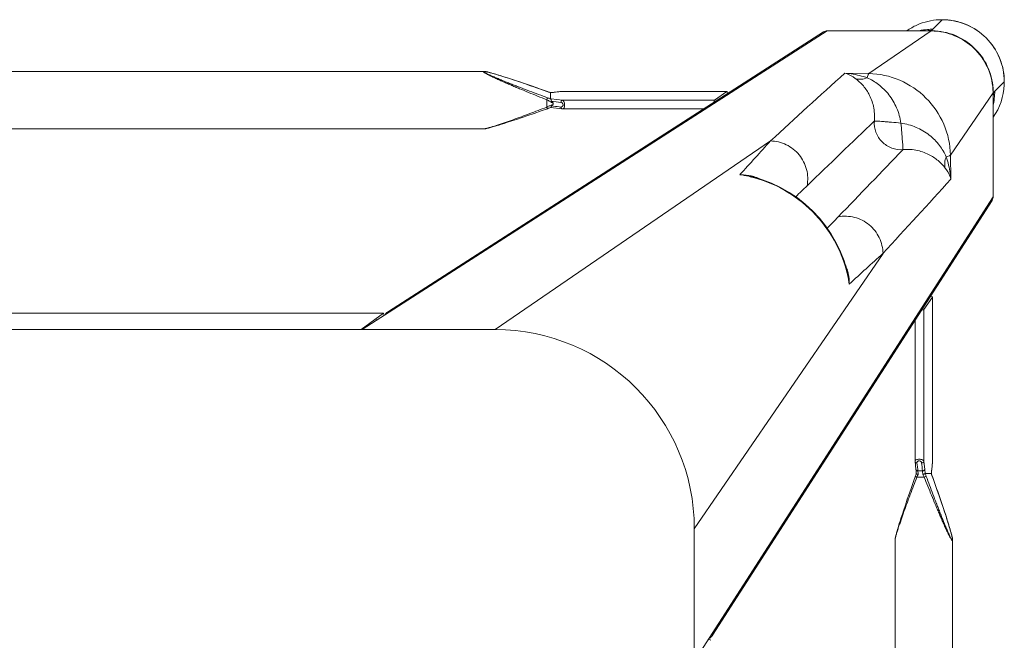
# Model space of a CAD drawing. Header units: metres. Extents: x 362935 to 596424, y 80601 to 172483.
# Tile 83 of 174: x 392908 to 393131, y 118491 to 118631. Entities that reach past the tile are written whole.
import ezdxf

# ---------------------------------------------------------------- set-up
doc = ezdxf.new("R2010")
doc.units = ezdxf.units.M
doc.layers.get('0').update_dxf_attribs({"color": 8, "lineweight": 5})
doc.layers.add('FURNITURE', color=8, linetype='Continuous', lineweight=5)

# ---------------------------------------------------------------- blocks, each defined once
blk = doc.blocks.new('SV2W-A')
at = {"linetype": 'Continuous', "lineweight": 0}
for p, q in [((-352.63, 97.89), (-350.5, 95.76)), ((-350.3, 95.58), (-350.5, 95.78)), ((-336.69, 95.42), (-350.14, 95.42)), ((-336.06, 85.77), (-350.1, 95.39)), ((-350.1, 95.39), (-336.63, 95.39)), ((-336.63, 95.39), (-326.63, 95.39)), ((-326.63, 95.39), (-221.63, 27.91)), ((-227.59, 32.03), (-325.82, 95.16)), ((-330.64, 85.85), (-336.06, 85.77)), ((-254.45, 84.76), (-255.43, 84.44)), ((-253.67, 85.01), (-254.45, 84.76)), ((-253.07, 85.2), (-253.67, 85.01)), ((-252.5, 85.38), (-253.07, 85.2)), ((-252.08, 85.5), (-252.5, 85.38)), ((-251.69, 85.62), (-252.08, 85.5)), ((-251.3, 85.73), (-251.69, 85.62)), ((-251.06, 85.8), (-251.3, 85.73)), ((-250.82, 85.87), (-251.06, 85.8)), ((-250.6, 85.93), (-250.82, 85.87)), ((-44.21, 86.25), (-249.04, 86.25)), ((-249.04, 86.25), (-249.04, 86.25)), ((-366.61, 83.91), (-364.48, 81.78)), ((-260.52, 82.72), (-262.06, 82.18)), ((-259.08, 83.22), (-260.52, 82.72)), ((-257.73, 83.68), (-259.08, 83.22)), ((-256.46, 84.1), (-257.73, 83.68)), ((-255.43, 84.44), (-256.46, 84.1)), ((-364.14, 81.42), (-364.5, 81.78)), ((-364.18, 81.16), (-364.18, 81.38)), ((-364.17, 80.75), (-364.16, 80.54)), ((-364.11, 81.38), (-364.11, 57.91)), ((-354.49, 67.34), (-364.11, 81.38)), ((-303.96, 81.74), (-303.98, 81.74)), ((-266.91, 81.74), (-303.98, 81.74)), ((-303.96, 81.74), (-301.17, 79.75)), ((-266.79, 81.74), (-303.96, 81.74)), ((-266.86, 81.74), (-266.91, 81.74)), ((-266.79, 81.74), (-266.86, 81.74)), ((-266.85, 81.74), (-266.65, 81.71)), ((-265.69, 81.61), (-266.79, 81.74)), ((-266.65, 81.71), (-266.06, 81.64)), ((-266.06, 81.64), (-265.66, 81.6)), ((-265.17, 81.55), (-265.69, 81.61)), ((-265.66, 81.6), (-265.07, 81.53)), ((-265.01, 81.53), (-265.17, 81.55)), ((-265.01, 81.53), (-265.07, 81.53)), ((-264.27, 81.47), (-264.5, 81.48)), ((-264.1, 81.46), (-264.27, 81.47)), ((-264.13, 81.45), (-264.13, 80.04)), ((-264.12, 81.46), (-264.12, 81.46)), ((-262.06, 82.18), (-263.57, 81.65)), ((-263.47, 81.68), (-263.47, 81.68)), ((-364.14, 67.97), (-364.14, 79.58)), ((-301.17, 79.75), (-266.85, 79.75)), ((-265.07, 79.96), (-266.85, 79.75)), ((-266.79, 77.77), (-265.97, 77.86)), ((-266.5, 78.2), (-265.6, 78.3)), ((-265.97, 77.86), (-265.01, 77.98)), ((-265.6, 78.3), (-265.05, 78.37)), ((-265.05, 78.37), (-264.71, 78.41)), ((-264.71, 78.41), (-264.71, 79.45)), ((-264.12, 78.04), (-263.95, 77.99)), ((-263.57, 77.86), (-262.29, 77.4)), ((-263.3, 79.83), (-263.3, 78.17)), ((-298.74, 77.76), (-266.91, 77.76)), ((-262.29, 77.4), (-260.95, 76.94)), ((-260.95, 76.94), (-259.69, 76.5)), ((-259.69, 76.5), (-258.3, 76.02)), ((-258.3, 76.02), (-256.99, 75.58)), ((-256.99, 75.58), (-255.94, 75.23)), ((-255.94, 75.23), (-254.93, 74.9)), ((-254.93, 74.9), (-254.14, 74.64)), ((-254.14, 74.64), (-253.37, 74.4)), ((-253.37, 74.4), (-252.78, 74.21)), ((-252.78, 74.21), (-252.22, 74.04)), ((-252.22, 74.04), (-251.82, 73.92)), ((-251.82, 73.92), (-251.43, 73.81)), ((-251.43, 73.81), (-251.18, 73.73)), ((-251.18, 73.73), (-250.94, 73.67)), ((-250.94, 73.67), (-250.71, 73.6)), ((-250.71, 73.6), (-250.49, 73.54)), ((-250.49, 73.54), (-250.27, 73.49)), ((-249.04, 73.25), (-249.04, 73.25)), ((-44.21, 73.25), (-249.04, 73.25)), ((-251.63, 27.91), (-313.82, 70.53)), ((-354.49, 67.34), (-354.57, 61.92)), ((-309.26, 62.55), (-310.01, 62.37)), ((-309.26, 62.55), (-309.26, 62.55)), ((-364.11, 57.91), (-296.63, -47.09)), ((-363.88, 57.1), (-300.75, -41.13)), ((-296.63, -17.09), (-339.25, 45.1)), ((-331.12, 41.17), (-331.27, 40.54)), ((-331.27, 40.54), (-331.27, 40.54)), ((-350.46, 35.26), (-350.46, -1.81)), ((-350.46, 35.26), (-350.45, 35.24)), ((-350.45, -1.93), (-350.45, 35.24)), ((-350.45, 35.24), (-348.47, 32.45)), ((-348.47, -1.87), (-348.47, 32.45)), ((-346.48, -1.81), (-346.48, 30.02)), ((-41.63, 27.91), (-251.63, 27.91)), ((-350.46, -1.81), (-350.46, -1.87)), ((-350.46, -1.87), (-350.45, -1.93)), ((-350.45, -1.93), (-350.45, -1.87)), ((-350.45, -1.93), (-350.39, -2.5)), ((-350.36, -2.66), (-350.45, -1.93)), ((-348.77, -4.4), (-348.47, -1.87)), ((-346.8, -4.57), (-346.49, -1.93)), ((-350.39, -2.5), (-350.32, -3.06)), ((-350.32, -3.06), (-350.36, -2.66)), ((-350.32, -3.06), (-350.25, -3.71)), ((-350.27, -3.45), (-350.32, -3.06)), ((-350.25, -3.65), (-350.27, -3.45)), ((-350.25, -3.71), (-350.25, -3.65)), ((-350.25, -3.71), (-350.23, -3.86)), ((-348.79, -4.59), (-348.77, -4.4)), ((-347.78, -4), (-347.51, -4)), ((-347.11, -3.9), (-347.16, -4.31)), ((-350.83, -6.47), (-351.3, -7.8)), ((-350.38, -5.2), (-350.83, -6.47)), ((-350.4, -5.25), (-350.4, -5.25)), ((-350.18, -4.6), (-350.18, -4.6)), ((-350.17, -4.59), (-348.79, -4.59)), ((-346.89, -5.42), (-348.55, -5.42)), ((-346.69, -5.95), (-346.89, -5.42)), ((-346.03, -6.69), (-346.54, -5.25)), ((-351.3, -7.8), (-351.74, -9.06)), ((-345.49, -8.23), (-346.03, -6.69)), ((-345, -9.66), (-345.49, -8.23)), ((-352.21, -10.44), (-352.65, -11.75)), ((-351.74, -9.06), (-352.21, -10.44)), ((-344.54, -11.01), (-345, -9.66)), ((-344.11, -12.28), (-344.54, -11.01)), ((-353, -12.8), (-353.33, -13.8)), ((-352.65, -11.75), (-353, -12.8)), ((-343.77, -13.31), (-344.11, -12.28)), ((-343.46, -14.28), (-343.77, -13.31)), ((-353.83, -15.36), (-354.01, -15.95)), ((-353.59, -14.6), (-353.83, -15.36)), ((-353.33, -13.8), (-353.59, -14.6)), ((-343.21, -15.06), (-343.46, -14.28)), ((-343.02, -15.66), (-343.21, -15.06)), ((-354.56, -17.79), (-354.62, -18.02)), ((-354.49, -17.55), (-354.56, -17.79)), ((-354.42, -17.3), (-354.49, -17.55)), ((-354.31, -16.91), (-354.42, -17.3)), ((-354.18, -16.51), (-354.31, -16.91)), ((-354.01, -15.95), (-354.18, -16.51)), ((-342.84, -16.23), (-343.02, -15.66)), ((-342.72, -16.64), (-342.84, -16.23)), ((-342.6, -17.04), (-342.72, -16.64)), ((-342.49, -17.42), (-342.6, -17.04)), ((-342.42, -17.67), (-342.49, -17.42)), ((-342.35, -17.9), (-342.42, -17.67)), ((-296.63, -17.09), (-296.63, -227.09)), ((-354.97, -19.68), (-354.97, -19.68)), ((-354.97, -19.68), (-354.97, -224.51)), ((-354.68, -18.24), (-354.74, -18.45)), ((-354.62, -18.02), (-354.68, -18.24)), ((-342.29, -18.13), (-342.35, -17.9)), ((-341.97, -19.68), (-341.97, -224.51)), ((-341.97, -19.68), (-341.97, -19.68)), ((-300.37, -42.3), (-300.36, -42.33)), ((-300.37, -42.33), (-300.37, -201.86)), ((-300.36, -42.33), (-300.36, -201.86)), ((-300.36, -42.33), (-296.63, -47.36))]:
    blk.add_line(p, q, dxfattribs=at)
for points in [[(-249.8, 86.13), (-249.89, 86.11), (-249.98, 86.09), (-250.07, 86.07), (-250.17, 86.04), (-250.27, 86.02), (-250.38, 85.99), (-250.6, 85.93)], [(-249.04, 86.25), (-249.08, 86.25), (-249.14, 86.25), (-249.2, 86.24), (-249.26, 86.24), (-249.33, 86.23), (-249.4, 86.21), (-249.47, 86.2), (-249.55, 86.19), (-249.63, 86.17), (-249.71, 86.15), (-249.8, 86.13)], [(-264.5, 81.48), (-264.71, 81.5), (-264.9, 81.52), (-265.01, 81.53)], [(-263.57, 81.65), (-263.76, 81.58), (-263.95, 81.51), (-264.12, 81.46)], [(-265.01, 77.98), (-264.9, 77.99), (-264.71, 78.01), (-264.5, 78.02), (-264.27, 78.03), (-264.1, 78.04)], [(-263.95, 77.99), (-263.76, 77.93), (-263.57, 77.86)], [(-266.91, 77.76), (-266.86, 77.76), (-266.79, 77.77)], [(-250.27, 73.49), (-250.17, 73.46), (-250.07, 73.44), (-249.98, 73.41), (-249.89, 73.39), (-249.8, 73.37), (-249.71, 73.35), (-249.63, 73.33), (-249.55, 73.32), (-249.47, 73.3), (-249.4, 73.29), (-249.33, 73.28), (-249.26, 73.27), (-249.2, 73.26), (-249.14, 73.26), (-249.08, 73.25), (-249.04, 73.25)], [(-310.01, 62.37), (-312.14, 61.73), (-314.22, 60.92), (-316.24, 59.96), (-318.18, 58.84), (-320.04, 57.57), (-321.8, 56.17), (-323.45, 54.63), (-324.98, 52.97), (-326.38, 51.2), (-327.63, 49.34), (-328.74, 47.39), (-329.7, 45.37), (-330.49, 43.29), (-331.12, 41.17)], [(-346.49, -1.93), (-346.48, -1.85), (-346.48, -1.81)], [(-350.23, -3.86), (-350.21, -4.05), (-350.2, -4.27)], [(-350.2, -4.27), (-350.19, -4.5), (-350.18, -4.62)], [(-350.25, -4.81), (-350.31, -5), (-350.38, -5.2)], [(-350.18, -4.6), (-350.18, -4.62), (-350.25, -4.81)], [(-346.71, -4.75), (-346.79, -4.51), (-346.8, -4.49)], [(-346.54, -5.25), (-346.63, -5), (-346.71, -4.75)], [(-354.85, -18.93), (-354.87, -19.01), (-354.89, -19.09), (-354.91, -19.17), (-354.92, -19.25), (-354.93, -19.32), (-354.95, -19.39), (-354.95, -19.46), (-354.96, -19.52), (-354.97, -19.58), (-354.97, -19.64), (-354.97, -19.68)], [(-354.74, -18.45), (-354.76, -18.55), (-354.79, -18.65), (-354.81, -18.75), (-354.83, -18.84), (-354.85, -18.93)], [(-341.97, -19.68), (-341.97, -19.64), (-341.97, -19.58), (-341.98, -19.52), (-341.99, -19.46), (-342, -19.39), (-342.01, -19.32), (-342.02, -19.25), (-342.03, -19.17), (-342.05, -19.09), (-342.07, -19.01), (-342.09, -18.93), (-342.11, -18.84), (-342.13, -18.75), (-342.15, -18.65), (-342.18, -18.55), (-342.2, -18.45), (-342.23, -18.35), (-342.29, -18.13)]]:
    blk.add_lwpolyline(points, dxfattribs=at)
for centre, radius, start, end in [((-352.63, 83.91), 14, 89.9994, 180.0006), ((-352.59, 83.88), 14.05, 92.5915, 135.0299), ((-352.6, 83.99), 13.94, 87.2323, 92.568), ((-352.59, 84.06), 13.87, 55.025, 87.2496), ((-350.43, 81.94), 13.83, 89.4023, 90.2846), ((-350.43, 81.84), 13.92, 85.4148, 89.399), ((-350.44, 81.78), 13.98, 77.6002, 85.417), ((-352.6, 83.87), 14.05, 134.9701, 177.4085), ((-350.18, 81.4), 14.02, 90.4691, 91.3029), ((-350.18, 81.41), 14.01, 89.8531, 90.469), ((-350.05, 81.47), 13.92, 90.3862, 91.002), ((-350.05, 81.48), 13.91, 90.2057, 90.3862), ((-326.57, 93.98), 1.4, 57.3901, 60.7628), ((-2781.9, -2621.58), 3652.24, 47.4859, 47.84284), ((-352.71, 83.88), 13.94, 177.432, 182.7677), ((-352.75, 83.88), 13.9, 182.7783, 204.1428), ((-350.12, 81.46), 14.02, 176.524, 178.3651), ((-350.57, 81.71), 13.91, 179.7212, 184.5867), ((-350.5, 81.72), 13.98, 184.583, 192.3998), ((-350.13, 81.46), 14.02, 178.3649, 180.1468), ((-350.18, 81.33), 13.93, 177.9679, 179.7939), ((-350.15, 81.33), 13.96, 176.0899, 177.968), ((-263.44, 98.33), 16.88, 267.0641, 267.6759), ((-271.72, 104.73), 24.49, 288.051, 288.5687), ((-254.18, 54.96), 26.98, 110.1485, 111.6429), ((-272.26, 106.35), 26.2, 288.5694, 289.6049), ((-352.78, 83.87), 13.87, 204.1743, 214.9746), ((-388.05, 79.58), 23.91, 0.0085, 0.5994), ((-254.07, 61.28), 20.72, 116.4506, 118.295), ((-274.92, 54.24), 26.6, 64.3575, 65.5098), ((-280.49, 42.51), 39.59, 64.2603, 64.433), ((-6667.27, -6508.38), 9132.92, 45.992162, 46.124366), ((961.56, 1219.66), 1716.72, 222.01918, 222.36216), ((6186.04, 6346.88), 9058.45, 223.875091, 224.008381), ((-307.31, 53.24), 9.64, 106.6319, 115.2458), ((-302.59, 34.42), 28.83, 102.8187, 103.4009), ((-305.59, 46.65), 16.32, 94.6716, 102.9875), ((-302.65, 34.69), 28.55, 98.6076, 102.8248), ((2276.01, 2442.93), 3548.12, 222.14906, 222.5165), ((-1155.52, -802.23), 1199.48, 45.81604, 45.98775), ((-362.7, 57.86), 1.4, 209.2372, 212.6099), ((533.7, 886.99), 1199.74, 224.01228, 224.18381), ((-1394.32, -1126.51), 1576.66, 47.62265, 47.99608), ((-321.95, 38.59), 9.64, 154.8369, 163.365), ((-303.4, 33.93), 28.56, 167.3353, 171.3875), ((-315.38, 36.87), 16.31, 167.0122, 175.3188), ((-303.13, 33.87), 28.83, 166.6036, 167.3408), ((-251.63, -17.09), 45, 90, 180), ((-358.17, -4.58), 7.98, 6.256, 6.6642), ((-367.08, -5.29), 16.92, 2.3246, 2.9034), ((-374.96, 3.5), 26.08, 340.3973, 341.9235), ((-323.41, -14.64), 27.27, 159.0791, 159.8493), ((-324.83, -14.09), 25.74, 158.146, 159.0892), ((-313.93, 10.48), 36.6, 205.327, 205.7487)]:
    blk.add_arc(centre, radius, start, end, dxfattribs=at)
for centre, major_axis, ratio, start_param, end_param in [((-303.96, 80.74), (-0.02, 1), 0.16329, 0.001825, 1.075562), ((-301.17, 78.76), (-0.02, 1), 0.16329, -1.080381, -0.120074), ((-354.18, 68.12), (10, 0), 0.182662, -3.059139, -3.024736), ((-349.46, 35.24), (1, -0.02), 0.16329, 2.066031, 3.139768), ((-347.48, 32.45), (1, -0.02), 0.16329, -3.021519, -2.061212), ((-226.39, 30.15), (-0.03, 1.5), 0.156004, 6.282651, 7.166791), ((-298.87, -42.33), (1.5, -0.03), 0.156004, 2.258002, 3.142127), ((-297.97, -44.21), (0, 1.01), 0.981142, 1.025708, 1.570796)]:
    blk.add_ellipse(centre, major_axis=major_axis, ratio=ratio, start_param=start_param, end_param=end_param, dxfattribs=at)
for points, start_tangent, end_tangent in [([(-364.12, 82.31), (-362.86, 87.32), (-359.87, 91.52), (-355.55, 94.35), (-350.5, 95.42)], (0.060632, 0.99816), (0.999741, 0.022737)), ([(-364.08, 82.28), (-362.77, 87.3), (-359.73, 91.51), (-355.37, 94.34), (-350.29, 95.39)], (0.068188, 0.997672), (0.999847, 0.017487)), ([(-350.26, 95.56), (-350.3, 95.58)], (-0.930324, 0.366739), (-0.707107, 0.707107)), ([(-349.34, 95.42), (-349.94, 95.49), (-350.14, 95.52), (-350.26, 95.56)], (-0.994409, 0.105593), (-0.930324, 0.366739)), ([(-350.14, 95.42), (-350.1, 95.39)], (0.838225, -0.545324), (0.735568, -0.677451)), ([(-336.69, 95.42), (-336.63, 95.39)], (0.911095, -0.412197), (0.840511, -0.541795)), ([(-326.63, 95.39), (-325.89, 95.2)], (0.999776, 0.021147), (0.872635, -0.488372)), ([(-336.06, 85.77), (-343.02, 84.26), (-348.95, 80.23), (-352.98, 74.3), (-354.49, 67.34)], (-0.999851, -0.01725), (-0.017219, -0.999852)), ([(-335.67, 84.81), (-338.23, 83.28), (-340.56, 80.98), (-342.32, 78), (-343.29, 74.57)], (-0.911574, -0.411135), (-0.148359, -0.988934)), ([(-333.13, 84.56), (-334.61, 83.19), (-336.04, 81.14), (-337.08, 78.38), (-337.29, 75.04)], (-0.784452, -0.62019), (0.098955, -0.995092)), ([(-336.06, 85.77), (-335.96, 85.64), (-335.86, 85.44), (-335.67, 84.81)], (0.743483, -0.668755), (0.236707, -0.971581)), ([(-330.64, 85.85), (-331.91, 85.71), (-335.67, 84.81)], (-0.996234, -0.0867), (-0.947517, -0.319704)), ([(-335.67, 84.81), (-334.36, 84.48), (-333.13, 84.56)], (0.92762, -0.373525), (0.971118, 0.238599)), ([(-330.64, 85.85), (-331.27, 85.65), (-333.13, 84.56)], (-0.965527, -0.260301), (-0.785826, -0.618447)), ([(-249.1, 86.18), (-249.12, 86.14), (-249.17, 86.09), (-249.25, 86.03), (-249.35, 85.96), (-249.63, 85.81), (-249.96, 85.64), (-250.34, 85.46), (-250.74, 85.28), (-251.17, 85.09), (-251.61, 84.9), (-252.52, 84.51), (-253.47, 84.12), (-254.43, 83.73), (-255.41, 83.35), (-256.4, 82.96), (-257.4, 82.57), (-259.41, 81.8), (-261.44, 81.04), (-263.47, 80.29)], (0.004587, -0.999989), (-0.938783, -0.344509)), ([(-263.47, 81.68), (-259.82, 82.96), (-258.01, 83.58), (-256.21, 84.18), (-254.45, 84.76), (-252.73, 85.3), (-251.1, 85.79), (-250.35, 85.99), (-249.7, 86.15)], (0.942082, 0.335384), (0.978862, 0.204521)), ([(-248.93, 86.21), (-248.94, 86.17), (-248.99, 86.12), (-249.06, 86.06), (-249.16, 85.99), (-249.41, 85.84), (-249.73, 85.66), (-250.09, 85.47), (-250.49, 85.28), (-250.9, 85.07), (-251.34, 84.87), (-252.25, 84.45), (-253.19, 84.03), (-254.16, 83.6), (-255.15, 83.18), (-256.15, 82.75), (-257.15, 82.33), (-259.19, 81.49), (-261.24, 80.65), (-263.3, 79.83)], (0.00525, -0.999986), (-0.929258, -0.369432)), ([(-249.7, 86.15), (-249.49, 86.19), (-249.31, 86.21), (-249.18, 86.22), (-249.11, 86.2)], (0.978862, 0.204521), (0.808745, -0.588159)), ([(-249.11, 86.2), (-249.1, 86.18)], (0.808745, -0.588159), (-0.008751, -0.999962)), ([(-249.04, 86.25), (-248.99, 86.25), (-248.95, 86.23), (-248.93, 86.21)], (0.999992, -0.004076), (-0.011158, -0.999938)), ([(-364.18, 81.19), (-364.18, 81.09), (-364.17, 80.75)], (0.002901, -0.999996), (0.032219, -0.999481)), ([(-364.16, 80.54), (-364.15, 80.37), (-364.14, 79.83)], (0.031694, -0.999498), (0.010313, -0.999947)), ([(-364.11, 81.38), (-364.14, 81.42)], (-0.703317, 0.710876), (-0.520906, 0.853614)), ([(-266.91, 81.74), (-266.85, 81.74)], (1, -0.00041), (0.973885, -0.227044)), ([(-265.07, 81.53), (-265, 81.52), (-264.79, 81.5)], (0.993236, -0.116111), (0.996277, -0.086204)), ([(-264.79, 81.5), (-264.67, 81.49), (-264.3, 81.47)], (0.996277, -0.086204), (0.998684, -0.051277)), ([(-264.13, 81.45), (-264.12, 81.46), (-264.12, 81.46)], (0.002385, 0.999997), (0.942203, 0.335043)), ([(-263.3, 79.83), (-263.41, 80.14), (-263.47, 80.29)], (-0.344553, 0.938767), (-0.378721, 0.925511)), ([(-266.85, 79.75), (-267.02, 79.65), (-267.18, 79.43), (-267.29, 79.1), (-267.33, 78.71), (-267.31, 78.33), (-267.22, 78.02), (-267.15, 77.91), (-267.08, 77.83), (-267, 77.78), (-266.91, 77.76)], (-0.973786, -0.227467), (0.999996, -0.002962)), ([(-266.5, 79.24), (-266.66, 79.19), (-266.82, 79.07), (-266.93, 78.89), (-266.98, 78.66), (-266.93, 78.44), (-266.82, 78.29), (-266.66, 78.21), (-266.5, 78.2)], (-0.992968, -0.118387), (0.993522, 0.113643)), ([(-266.5, 79.24), (-266.53, 79.42), (-266.6, 79.59), (-266.72, 79.7), (-266.85, 79.75)], (-0.029499, 0.999565), (-0.993295, 0.115609)), ([(-266.5, 78.2), (-266.52, 78.04), (-266.58, 77.9), (-266.68, 77.81), (-266.79, 77.77)], (-0.029703, -0.999559), (-0.992883, -0.119096)), ([(-264.71, 79.45), (-266.5, 79.24)], (-0.99278, -0.119949), (-0.992967, -0.118392)), ([(-264.12, 80.03), (-264.38, 80.02), (-265.07, 79.96)], (-0.999179, -0.040503), (-0.993204, -0.116382)), ([(-264.71, 79.45), (-264.75, 79.64), (-264.82, 79.8), (-264.94, 79.91), (-265.07, 79.96)], (-0.037304, 0.999304), (-0.993309, 0.11549)), ([(-264.71, 78.41), (-264.74, 78.25), (-264.8, 78.11), (-264.9, 78.02), (-265.01, 77.98)], (-0.037637, -0.999291), (-0.992648, -0.121036)), ([(-263.89, 79.52), (-264.12, 79.51), (-264.71, 79.45)], (-0.998985, -0.045036), (-0.990267, -0.139178)), ([(-264.71, 78.41), (-264.53, 78.42), (-263.89, 78.45)], (0.995627, 0.093423), (0.99962, 0.027573)), ([(-264.12, 80.03), (-264.12, 80.03), (-264.13, 80.04)], (-0.942045, 0.335488), (-0.00066, 1)), ([(-263.89, 79.52), (-263.93, 79.7), (-263.99, 79.86), (-264.06, 79.98), (-264.12, 80.03)], (-0.180239, 0.983623), (-0.942079, 0.33539)), ([(-263.89, 78.45), (-263.98, 78.16), (-264.04, 78.07), (-264.1, 78.04)], (-0.181353, -0.983418), (-0.998887, -0.047174)), ([(-263.3, 78.17), (-263.36, 78.03), (-263.41, 77.92), (-263.43, 77.87), (-263.45, 77.84), (-263.46, 77.83), (-263.47, 77.82)], (-0.353861, -0.935298), (-0.950331, 0.311242)), ([(-263.3, 78.17), (-261.33, 77.42), (-259.36, 76.68), (-257.41, 75.96), (-255.49, 75.26), (-253.61, 74.6), (-252.69, 74.29), (-251.81, 73.99), (-250.96, 73.73), (-250.17, 73.49), (-249.82, 73.4), (-249.5, 73.32), (-249.24, 73.27), (-249.04, 73.25)], (0.933016, -0.359834), (0.999999, 0.001112)), ([(-343.29, 74.57), (-346.72, 73.6), (-349.7, 71.84), (-352, 69.51), (-353.53, 66.95)], (-0.988966, -0.14814), (-0.411025, -0.911624)), ([(-337.29, 75.04), (-337.65, 72.5), (-339.05, 70.33), (-341.22, 68.93), (-343.76, 68.57)], (0.074771, -0.997201), (-0.997201, 0.074771)), ([(-343.29, 74.57), (-343.48, 72.43), (-343.56, 71.44), (-343.63, 70.56), (-343.7, 69.81), (-343.73, 69.21), (-343.74, 68.79), (-343.75, 68.65), (-343.76, 68.57)], (-0.130599, -0.991435), (-0.396932, -0.917848)), ([(-343.29, 74.57), (-341.15, 74.76), (-340.16, 74.84), (-339.28, 74.91), (-338.53, 74.98), (-337.93, 75.01), (-337.51, 75.02), (-337.37, 75.03), (-337.29, 75.04)], (0.991439, 0.130574), (0.917794, 0.397057)), ([(-313.82, 70.53), (-317.4, 69.68), (-320.31, 67.39), (-321.98, 64.1), (-322.11, 60.42)], (-0.99989, -0.014825), (0.183098, -0.983095)), ([(-353.53, 66.95), (-353.91, 65.7), (-354.57, 61.92)], (-0.319709, -0.947516), (-0.086715, -0.996233)), ([(-353.53, 66.95), (-354.16, 67.14), (-354.36, 67.24), (-354.49, 67.34)], (-0.97158, 0.236709), (-0.668755, 0.743483)), ([(-353.53, 66.95), (-353.2, 65.64), (-353.28, 64.41)], (0.373604, -0.927588), (-0.239059, -0.971005)), ([(-343.76, 68.57), (-347.1, 68.36), (-349.86, 67.33), (-351.91, 65.89), (-353.28, 64.41)], (-0.995088, 0.098992), (-0.62004, -0.78457)), ([(-353.28, 64.41), (-353.72, 63.8), (-354.57, 61.92)], (-0.61844, -0.785832), (-0.260466, -0.965483)), ([(-331.18, 40.55), (-328.22, 48.1), (-323.3, 54.58), (-316.82, 59.5), (-309.27, 62.46)], (0.231685, 0.972791), (0.972773, 0.231761)), ([(-310.07, 62.47), (-309.31, 62.67), (-306.92, 62.92)], (0.957895, 0.287117), (0.999986, -0.005292)), ([(-364.11, 57.91), (-363.92, 57.17)], (-0.021147, -0.999776), (0.488372, -0.872635)), ([(-339.25, 45.1), (-338.4, 48.69), (-336.11, 51.59), (-332.81, 53.26), (-329.14, 53.39)], (0.014824, 0.99989), (0.983095, -0.183096)), ([(-331.63, 38.2), (-331.61, 39.01), (-331.19, 41.35)], (-0.005311, 0.999986), (0.287143, 0.957888)), ([(-228.16, 32.11), (-227.35, 31.88)], (0.999776, 0.021147), (0.842386, -0.538874)), ([(-227.35, 31.88), (-226.81, 31.24)], (0.842386, -0.538874), (0.400787, -0.916171)), ([(-350.45, -1.87), (-350.46, -1.81)], (-0.227505, 0.973777), (-0.000171, 1)), ([(-348.47, -1.87), (-348.37, -1.7), (-348.14, -1.54), (-347.82, -1.43), (-347.43, -1.38), (-347.05, -1.41), (-346.74, -1.5), (-346.63, -1.57), (-346.54, -1.64), (-346.5, -1.72), (-346.48, -1.81)], (0.227537, 0.973769), (0.001913, -0.999998)), ([(-348.47, -1.87), (-348.42, -2), (-348.31, -2.11), (-348.14, -2.19), (-347.96, -2.22)], (0.115609, -0.993295), (0.999565, -0.029499)), ([(-348.21, -4.31), (-347.96, -2.22)], (0.120357, 0.992731), (0.118392, 0.992967)), ([(-347.96, -2.22), (-347.91, -2.06), (-347.79, -1.9), (-347.61, -1.78), (-347.38, -1.74), (-347.16, -1.78), (-347.01, -1.9), (-346.93, -2.06), (-346.92, -2.22)], (0.118395, 0.992967), (-0.113571, -0.99353)), ([(-346.92, -2.22), (-347.11, -3.9)], (-0.113646, -0.993521), (-0.112462, -0.993656)), ([(-346.76, -2.2), (-346.92, -2.22)], (-0.959329, -0.282291), (-0.999559, -0.029703)), ([(-346.57, -2.09), (-346.61, -2.12), (-346.76, -2.2)], (-0.713246, -0.700914), (-0.959329, -0.282291)), ([(-346.49, -1.93), (-346.5, -1.97), (-346.57, -2.09)], (-0.119095, -0.992883), (-0.713246, -0.700914)), ([(-350.18, -4.43), (-350.2, -4.23), (-350.24, -3.71)], (-0.050704, 0.998714), (-0.10903, 0.994039)), ([(-348.21, -4.31), (-348.53, -4.43), (-348.72, -4.51)], (-0.81161, -0.584199), (-0.542855, -0.839827)), ([(-347.78, -4), (-348.15, -4.66), (-348.55, -5.42)], (-0.513965, -0.857811), (-0.445042, -0.89551)), ([(-348.21, -4.31), (-347.78, -4)], (0.81161, 0.5842), (0.804441, 0.594033)), ([(-347.51, -4), (-347.25, -4.24), (-347.16, -4.31)], (0.74466, -0.667444), (0.749465, -0.662044)), ([(-347.01, -5.18), (-347.29, -4.55), (-347.51, -4)], (-0.427625, 0.903956), (-0.341942, 0.939721)), ([(-347.1, -4.36), (-347.16, -4.31)], (-0.85259, 0.522581), (-0.749465, 0.662043)), ([(-346.8, -4.49), (-346.83, -4.45), (-346.86, -4.44), (-346.9, -4.43), (-346.99, -4.41), (-347.1, -4.36)], (-0.311061, 0.95039), (-0.85259, 0.522581)), ([(-348.55, -5.42), (-349.37, -7.48), (-350.21, -9.53), (-351.05, -11.57), (-351.47, -12.57), (-351.9, -13.57), (-352.32, -14.56), (-352.75, -15.53), (-353.17, -16.47), (-353.59, -17.38), (-353.79, -17.81), (-353.99, -18.23), (-354.19, -18.63), (-354.38, -18.99), (-354.55, -19.31), (-354.71, -19.56), (-354.78, -19.66), (-354.84, -19.73), (-354.89, -19.77), (-354.93, -19.79)], (-0.36943, -0.929258), (-0.999974, 0.007184)), ([(-349.01, -5.25), (-349.76, -7.28), (-350.52, -9.31), (-351.29, -11.32), (-351.68, -12.32), (-352.06, -13.31), (-352.45, -14.29), (-352.84, -15.25), (-353.23, -16.2), (-353.62, -17.11), (-353.81, -17.55), (-354, -17.98), (-354.18, -18.38), (-354.36, -18.76), (-354.53, -19.09), (-354.68, -19.37), (-354.75, -19.47), (-354.81, -19.55), (-354.86, -19.6), (-354.9, -19.62)], (-0.344508, -0.938783), (-0.999982, 0.005917)), ([(-354.86, -19.01), (-354.71, -18.36), (-354.51, -17.61), (-354.02, -15.98), (-353.48, -14.27), (-352.9, -12.5), (-352.3, -10.71), (-351.68, -8.9), (-350.4, -5.25)], (0.205408, 0.978676), (0.335383, 0.942082)), ([(-350.18, -4.6), (-350.18, -4.6), (-350.17, -4.59)], (0.335465, 0.942053), (1, 0.000699)), ([(-348.55, -5.42), (-348.86, -5.3), (-349.01, -5.25)], (-0.938767, 0.344552), (-0.925521, 0.378696)), ([(-348.72, -4.51), (-348.76, -4.56), (-348.78, -4.58), (-348.79, -4.59)], (-0.542855, -0.839827), (-1, 0.000004)), ([(-346.89, -5.42), (-346.75, -5.36), (-346.63, -5.31), (-346.59, -5.29), (-346.56, -5.27), (-346.55, -5.26), (-346.54, -5.25)], (0.935297, 0.353863), (-0.311336, 0.9503)), ([(-341.97, -19.68), (-341.99, -19.49), (-342.04, -19.24), (-342.11, -18.94), (-342.2, -18.6), (-342.42, -17.84), (-342.68, -17.03), (-342.96, -16.18), (-343.25, -15.3), (-343.89, -13.48), (-344.56, -11.63), (-345.25, -9.75), (-345.96, -7.86), (-346.69, -5.95)], (0.001275, 0.999999), (-0.358586, 0.933497)), ([(-354.93, -19.79), (-354.95, -19.78), (-354.96, -19.75), (-354.97, -19.68)], (-0.999944, -0.010617), (-0.004823, 0.999988)), ([(-354.9, -19.62), (-354.93, -19.57), (-354.94, -19.5), (-354.93, -19.42)], (-0.999965, -0.008398), (0.091221, 0.995831)), ([(-354.93, -19.42), (-354.92, -19.33), (-354.86, -19.01)], (0.091221, 0.995831), (0.205408, 0.978676)), ([(-300.83, -40.56), (-300.6, -41.37)], (-0.021147, -0.999776), (0.538874, -0.842386)), ([(-300.6, -41.37), (-299.96, -41.91)], (0.538874, -0.842386), (0.916163, -0.400807))]:
    blk.add_spline(points, degree=3, dxfattribs=dict(at, start_tangent=start_tangent, end_tangent=end_tangent))

msp = doc.modelspace()

# ---------------------------------------------------------------- block references
at = {"layer": 'FURNITURE', "rotation": 270}
msp.add_blockref('SV2W-A', (393032.61, 118264.16, 1343980.86), dxfattribs=at)

doc.saveas('drawing.dxf')
